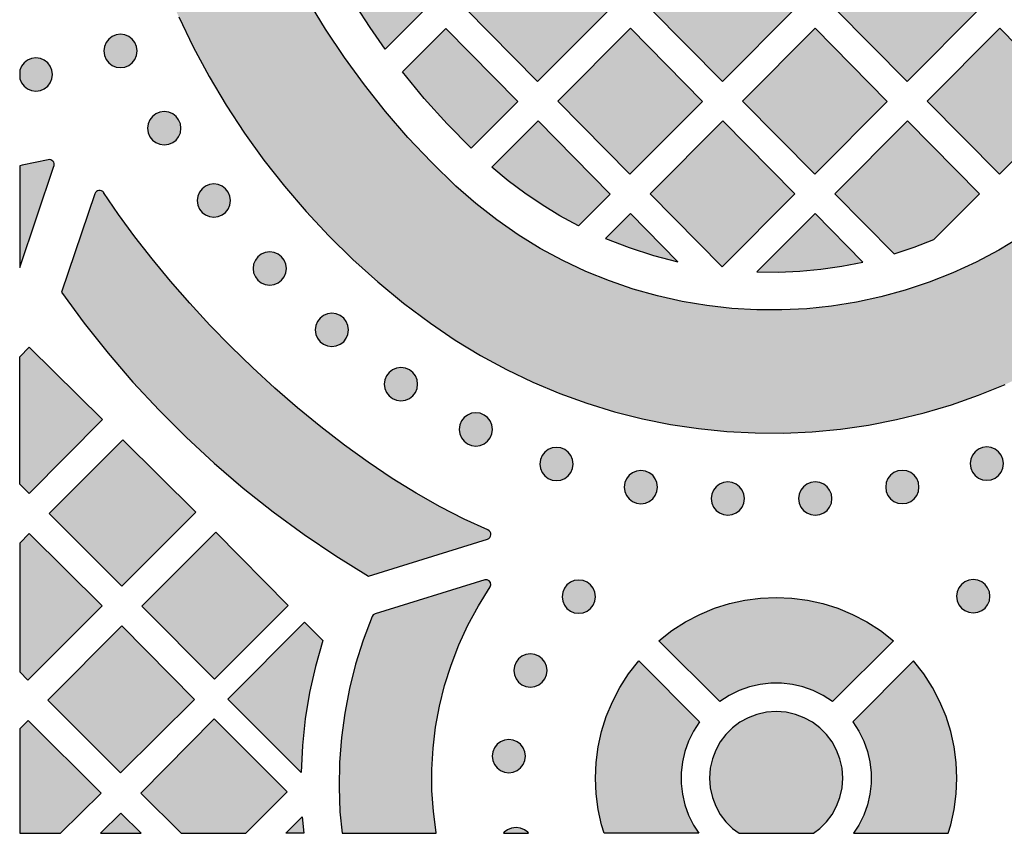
# Model space of a CAD drawing. Header units: millimetres. Extents: x -575 to 893, y -1168 to -690.
# Tile 1 of 72: x -575 to -476, y -1168 to -1085. Entities that reach past the tile are written whole.
import ezdxf

# ---------------------------------------------------------------- set-up
doc = ezdxf.new("R2010")
doc.units = ezdxf.units.MM
doc.layers.add('pattern', color=7, linetype='Continuous', true_color=0x000000)

msp = doc.modelspace()

# ---------------------------------------------------------------- hatches: boundary and pattern name
at = {"layer": 'pattern'}
for points in [[(-560.735, -1081.773), (-559.389, -1084.899), (-557.914, -1087.956), (-556.31, -1090.94), (-554.582, -1093.847), (-552.732, -1096.673), (-550.763, -1099.415), (-548.678, -1102.069), (-546.48, -1104.632), (-544.172, -1107.098), (-541.757, -1109.466), (-539.238, -1111.731), (-536.617, -1113.888), (-533.898, -1115.936), (-531.389, -1117.646), (-528.821, -1119.212), (-526.197, -1120.634), (-523.524, -1121.914), (-520.806, -1123.051), (-518.05, -1124.046), (-515.261, -1124.898), (-512.443, -1125.609), (-509.603, -1126.179), (-506.746, -1126.608), (-503.877, -1126.897), (-501.002, -1127.045), (-498.125, -1127.054), (-495.253, -1126.923), (-492.39, -1126.654), (-489.543, -1126.246), (-486.716, -1125.7), (-483.914, -1125.015), (-481.144, -1124.194), (-478.411, -1123.235), (-475.72, -1122.14), (-473.075, -1120.908), (-470.484, -1119.541), (-467.95, -1118.037), (-465.48, -1116.399), (-463.079, -1114.626), (-460.752, -1112.718), (-458.505, -1110.676), (-455.807, -1107.994), (-453.22, -1105.211), (-450.745, -1102.332), (-448.388, -1099.359), (-446.149, -1096.297), (-444.032, -1093.149), (-442.038, -1089.918), (-440.17, -1086.608), (-438.432, -1083.223), (-438.378, -1083.026), (-438.42, -1082.825), (-444.698, -1067.671), (-444.844, -1067.475), (-445.049, -1067.382), (-445.272, -1067.392), (-445.47, -1067.501), (-445.601, -1067.709), (-446.737, -1070.996), (-448.012, -1074.222), (-449.421, -1077.385), (-450.964, -1080.48), (-452.637, -1083.502), (-454.438, -1086.449), (-456.364, -1089.315), (-458.412, -1092.097), (-460.58, -1094.791), (-462.866, -1097.392), (-465.266, -1099.897), (-467.779, -1102.302), (-469.818, -1104.067), (-471.93, -1105.695), (-474.111, -1107.187), (-476.353, -1108.542), (-478.651, -1109.76), (-480.998, -1110.842), (-483.389, -1111.787), (-485.819, -1112.596), (-488.281, -1113.268), (-490.768, -1113.804), (-493.276, -1114.203), (-495.799, -1114.466), (-498.329, -1114.592), (-500.862, -1114.582), (-503.391, -1114.435), (-505.911, -1114.152), (-508.416, -1113.733), (-510.899, -1113.177), (-513.356, -1112.485), (-515.779, -1111.657), (-518.162, -1110.693), (-520.501, -1109.592), (-522.789, -1108.355), (-525.02, -1106.982), (-527.188, -1105.472), (-529.287, -1103.827), (-531.312, -1102.045), (-533.8, -1099.627), (-536.176, -1097.112), (-538.439, -1094.502), (-540.586, -1091.801), (-542.616, -1089.015), (-544.523, -1086.146), (-546.308, -1083.199), (-547.967, -1080.177), (-549.497, -1077.085), (-550.897, -1073.927), (-552.163, -1070.706), (-553.293, -1067.427), (-553.42, -1067.223), (-553.613, -1067.113), (-553.832, -1067.099), (-554.037, -1067.185), (-554.188, -1067.371), (-560.725, -1081.389), (-560.775, -1081.58)], [(-538.473, -1088.191), (-540.01, -1086.005), (-541.466, -1083.774), (-542.845, -1081.494), (-544.148, -1079.16), (-541.697, -1076.704), (-534.395, -1084.1)], [(-530.346, -1084.063), (-523, -1076.697), (-515.698, -1084.093), (-523.044, -1091.463)], [(-496.996, -1084.089), (-504.299, -1076.693), (-511.645, -1084.061), (-504.342, -1091.459)], [(-492.943, -1084.057), (-485.597, -1076.689), (-478.295, -1084.087), (-485.641, -1091.455)], [(-563.591, -1088.366), (-563.652, -1087.918), (-563.821, -1087.515), (-564.085, -1087.174), (-564.426, -1086.91), (-564.828, -1086.74), (-565.276, -1086.679), (-565.724, -1086.74), (-566.127, -1086.91), (-566.468, -1087.174), (-566.731, -1087.515), (-566.901, -1087.918), (-566.961, -1088.366), (-566.901, -1088.814), (-566.731, -1089.217), (-566.468, -1089.558), (-566.127, -1089.821), (-565.724, -1089.991), (-565.276, -1090.051), (-564.828, -1089.991), (-564.426, -1089.821), (-564.085, -1089.558), (-563.821, -1089.217), (-563.652, -1088.814)], [(-529.761, -1098.207), (-532.203, -1095.735), (-534.525, -1093.163), (-536.735, -1090.481), (-532.347, -1086.079), (-525.045, -1093.477)], [(-506.348, -1093.47), (-513.694, -1100.838), (-520.997, -1093.44), (-513.65, -1086.072)], [(-494.993, -1100.834), (-487.647, -1093.466), (-494.949, -1086.068), (-502.295, -1093.436)], [(-476.246, -1086.068), (-468.943, -1093.466), (-476.29, -1100.834), (-483.592, -1093.436)], [(-575.489, -1091.059), (-575.471, -1091.192), (-575.301, -1091.595), (-575.038, -1091.936), (-574.697, -1092.2), (-574.294, -1092.371), (-573.846, -1092.431), (-573.398, -1092.371), (-572.995, -1092.2), (-572.655, -1091.936), (-572.391, -1091.595), (-572.221, -1091.192), (-572.161, -1090.744), (-572.221, -1090.296), (-572.391, -1089.893), (-572.655, -1089.552), (-572.995, -1089.289), (-573.398, -1089.119), (-573.846, -1089.059), (-574.294, -1089.119), (-574.697, -1089.289), (-575.038, -1089.552), (-575.301, -1089.893), (-575.471, -1090.296), (-575.489, -1090.429)], [(-559.162, -1096.193), (-559.222, -1095.745), (-559.392, -1095.342), (-559.656, -1095.001), (-559.997, -1094.738), (-560.399, -1094.568), (-560.847, -1094.508), (-561.295, -1094.568), (-561.698, -1094.738), (-562.039, -1095.001), (-562.302, -1095.342), (-562.472, -1095.745), (-562.532, -1096.193), (-562.472, -1096.642), (-562.302, -1097.045), (-562.039, -1097.386), (-561.698, -1097.65), (-561.295, -1097.819), (-560.847, -1097.88), (-560.399, -1097.819), (-559.997, -1097.65), (-559.656, -1097.386), (-559.392, -1097.045), (-559.222, -1096.642)], [(-518.905, -1106.073), (-520.783, -1105.058), (-522.593, -1103.962), (-524.339, -1102.781), (-526.03, -1101.51), (-527.672, -1100.145), (-522.999, -1095.456), (-515.695, -1102.854)], [(-496.998, -1102.847), (-504.344, -1110.215), (-511.647, -1102.817), (-504.301, -1095.449)], [(-486.936, -1108.903), (-484.909, -1108.232), (-482.918, -1107.461), (-478.299, -1102.842), (-485.597, -1095.448), (-492.943, -1102.816)], [(-572.015, -1100.027), (-572.01, -1100.012), (-572.006, -1099.996), (-572.002, -1099.981), (-571.998, -1099.965), (-571.995, -1099.949), (-571.993, -1099.932), (-571.991, -1099.916), (-571.989, -1099.899), (-571.989, -1099.883), (-571.988, -1099.866), (-571.989, -1099.849), (-571.99, -1099.832), (-571.991, -1099.815), (-571.993, -1099.798), (-571.996, -1099.782), (-571.999, -1099.765), (-572.003, -1099.748), (-572.007, -1099.732), (-572.012, -1099.716), (-572.017, -1099.7), (-572.023, -1099.684), (-572.03, -1099.668), (-572.036, -1099.653), (-572.044, -1099.638), (-572.052, -1099.623), (-572.06, -1099.609), (-572.069, -1099.595), (-572.078, -1099.581), (-572.087, -1099.568), (-572.097, -1099.555), (-572.107, -1099.543), (-572.118, -1099.531), (-572.129, -1099.519), (-572.14, -1099.508), (-572.152, -1099.497), (-572.164, -1099.486), (-572.177, -1099.476), (-572.19, -1099.466), (-572.203, -1099.456), (-572.217, -1099.447), (-572.231, -1099.438), (-572.246, -1099.429), (-572.261, -1099.422), (-572.276, -1099.414), (-572.291, -1099.407), (-572.307, -1099.401), (-572.323, -1099.395), (-572.339, -1099.39), (-572.355, -1099.385), (-572.372, -1099.38), (-572.389, -1099.377), (-572.405, -1099.374), (-572.422, -1099.371), (-572.439, -1099.369), (-572.455, -1099.368), (-572.472, -1099.367), (-572.489, -1099.367), (-572.505, -1099.367), (-572.522, -1099.368), (-572.538, -1099.369), (-572.554, -1099.371), (-572.57, -1099.373), (-572.586, -1099.376), (-572.602, -1099.38), (-575.25, -1099.939), (-575.489, -1099.98), (-575.489, -1110.284)], [(-566.986, -1102.707), (-566.995, -1102.693), (-567.005, -1102.679), (-567.015, -1102.666), (-567.026, -1102.653), (-567.038, -1102.64), (-567.05, -1102.628), (-567.062, -1102.616), (-567.069, -1102.61), (-567.075, -1102.604), (-567.082, -1102.598), (-567.089, -1102.593), (-567.096, -1102.587), (-567.103, -1102.582), (-567.11, -1102.576), (-567.117, -1102.571), (-567.124, -1102.566), (-567.132, -1102.561), (-567.139, -1102.556), (-567.147, -1102.552), (-567.155, -1102.547), (-567.162, -1102.543), (-567.17, -1102.539), (-567.178, -1102.534), (-567.186, -1102.53), (-567.194, -1102.527), (-567.203, -1102.523), (-567.211, -1102.519), (-567.219, -1102.516), (-567.228, -1102.513), (-567.236, -1102.51), (-567.244, -1102.507), (-567.253, -1102.504), (-567.261, -1102.501), (-567.27, -1102.499), (-567.279, -1102.497), (-567.287, -1102.494), (-567.296, -1102.492), (-567.305, -1102.491), (-567.313, -1102.489), (-567.322, -1102.487), (-567.331, -1102.486), (-567.339, -1102.485), (-567.348, -1102.484), (-567.365, -1102.482), (-567.383, -1102.481), (-567.4, -1102.481), (-567.417, -1102.481), (-567.434, -1102.481), (-567.451, -1102.483), (-567.467, -1102.485), (-567.484, -1102.487), (-567.5, -1102.49), (-567.517, -1102.493), (-567.533, -1102.498), (-567.55, -1102.502), (-567.566, -1102.508), (-567.583, -1102.514), (-567.591, -1102.517), (-567.599, -1102.52), (-567.607, -1102.524), (-567.615, -1102.527), (-567.623, -1102.531), (-567.631, -1102.535), (-567.639, -1102.539), (-567.647, -1102.543), (-567.654, -1102.548), (-567.662, -1102.552), (-567.67, -1102.557), (-567.677, -1102.562), (-567.685, -1102.567), (-567.692, -1102.572), (-567.699, -1102.577), (-567.706, -1102.582), (-567.714, -1102.588), (-567.721, -1102.593), (-567.727, -1102.599), (-567.734, -1102.605), (-567.741, -1102.611), (-567.747, -1102.617), (-567.754, -1102.623), (-567.76, -1102.63), (-567.766, -1102.636), (-567.773, -1102.643), (-567.778, -1102.649), (-567.784, -1102.656), (-567.79, -1102.663), (-567.796, -1102.67), (-567.801, -1102.677), (-567.806, -1102.684), (-567.812, -1102.691), (-567.817, -1102.698), (-567.821, -1102.705), (-567.826, -1102.713), (-567.835, -1102.728), (-567.844, -1102.743), (-567.852, -1102.758), (-567.859, -1102.773), (-567.866, -1102.789), (-567.872, -1102.805), (-567.878, -1102.82), (-571.247, -1112.774), (-568.951, -1115.912), (-566.539, -1118.955), (-564.016, -1121.898), (-561.383, -1124.74), (-558.644, -1127.477), (-555.804, -1130.106), (-552.863, -1132.625), (-549.825, -1135.03), (-546.695, -1137.318), (-543.475, -1139.487), (-540.168, -1141.534), (-528.129, -1137.802), (-528.121, -1137.799), (-528.112, -1137.796), (-528.104, -1137.793), (-528.095, -1137.79), (-528.087, -1137.786), (-528.078, -1137.783), (-528.07, -1137.779), (-528.061, -1137.775), (-528.053, -1137.771), (-528.044, -1137.767), (-528.036, -1137.762), (-528.028, -1137.758), (-528.02, -1137.753), (-528.012, -1137.748), (-528.003, -1137.743), (-527.995, -1137.737), (-527.988, -1137.732), (-527.98, -1137.726), (-527.972, -1137.72), (-527.964, -1137.714), (-527.957, -1137.708), (-527.949, -1137.702), (-527.942, -1137.695), (-527.935, -1137.689), (-527.928, -1137.682), (-527.921, -1137.675), (-527.914, -1137.668), (-527.907, -1137.661), (-527.901, -1137.653), (-527.894, -1137.646), (-527.888, -1137.638), (-527.882, -1137.631), (-527.876, -1137.623), (-527.87, -1137.615), (-527.865, -1137.607), (-527.859, -1137.599), (-527.854, -1137.59), (-527.849, -1137.582), (-527.844, -1137.573), (-527.839, -1137.565), (-527.834, -1137.556), (-527.83, -1137.548), (-527.826, -1137.539), (-527.822, -1137.53), (-527.818, -1137.521), (-527.814, -1137.512), (-527.81, -1137.503), (-527.807, -1137.494), (-527.804, -1137.485), (-527.801, -1137.476), (-527.798, -1137.467), (-527.795, -1137.458), (-527.793, -1137.449), (-527.791, -1137.44), (-527.789, -1137.43), (-527.787, -1137.421), (-527.785, -1137.412), (-527.783, -1137.403), (-527.782, -1137.394), (-527.781, -1137.385), (-527.78, -1137.376), (-527.779, -1137.367), (-527.778, -1137.358), (-527.778, -1137.349), (-527.777, -1137.34), (-527.777, -1137.331), (-527.777, -1137.322), (-527.777, -1137.312), (-527.778, -1137.303), (-527.778, -1137.294), (-527.779, -1137.285), (-527.78, -1137.276), (-527.781, -1137.266), (-527.782, -1137.257), (-527.783, -1137.248), (-527.785, -1137.238), (-527.786, -1137.229), (-527.788, -1137.22), (-527.79, -1137.21), (-527.793, -1137.201), (-527.795, -1137.192), (-527.798, -1137.182), (-527.801, -1137.173), (-527.804, -1137.164), (-527.807, -1137.155), (-527.81, -1137.146), (-527.814, -1137.136), (-527.818, -1137.127), (-527.822, -1137.118), (-527.826, -1137.11), (-527.83, -1137.101), (-527.834, -1137.092), (-527.839, -1137.083), (-527.844, -1137.075), (-527.849, -1137.066), (-527.854, -1137.058), (-527.859, -1137.05), (-527.865, -1137.041), (-527.871, -1137.033), (-527.876, -1137.025), (-527.882, -1137.018), (-527.888, -1137.01), (-527.895, -1137.002), (-527.901, -1136.995), (-527.908, -1136.988), (-527.914, -1136.98), (-527.921, -1136.973), (-527.928, -1136.967), (-527.935, -1136.96), (-527.942, -1136.953), (-527.949, -1136.947), (-527.956, -1136.941), (-527.964, -1136.935), (-527.971, -1136.929), (-527.979, -1136.923), (-527.987, -1136.917), (-527.994, -1136.912), (-528.002, -1136.907), (-528.01, -1136.902), (-528.018, -1136.897), (-528.026, -1136.892), (-528.034, -1136.887), (-528.042, -1136.883), (-528.05, -1136.879), (-528.059, -1136.875), (-528.067, -1136.871), (-528.075, -1136.867), (-528.083, -1136.863), (-530.487, -1135.777), (-532.909, -1134.538), (-535.343, -1133.158), (-537.777, -1131.646), (-540.204, -1130.015), (-542.615, -1128.273), (-545, -1126.432), (-547.35, -1124.504), (-549.658, -1122.497), (-551.912, -1120.424), (-554.105, -1118.294), (-556.228, -1116.118), (-558.272, -1113.908), (-560.227, -1111.674), (-562.085, -1109.426), (-563.837, -1107.175), (-565.473, -1104.931)], [(-554.15, -1103.517), (-554.21, -1103.068), (-554.38, -1102.666), (-554.643, -1102.325), (-554.984, -1102.062), (-555.387, -1101.892), (-555.834, -1101.832), (-556.283, -1101.892), (-556.685, -1102.062), (-557.026, -1102.325), (-557.289, -1102.666), (-557.459, -1103.068), (-557.519, -1103.517), (-557.459, -1103.965), (-557.289, -1104.368), (-557.026, -1104.709), (-556.685, -1104.973), (-556.283, -1105.143), (-555.834, -1105.203), (-555.387, -1105.143), (-554.984, -1104.973), (-554.643, -1104.709), (-554.38, -1104.368), (-554.21, -1103.965)], [(-508.839, -1109.704), (-513.648, -1104.832), (-516.159, -1107.35), (-513.763, -1108.283), (-511.328, -1109.066)], [(-490.107, -1109.735), (-494.951, -1104.827), (-500.833, -1110.729), (-498.659, -1110.748), (-496.508, -1110.659), (-494.37, -1110.46), (-492.24, -1110.152)], [(-548.489, -1110.391), (-548.549, -1109.943), (-548.719, -1109.54), (-548.982, -1109.199), (-549.323, -1108.935), (-549.726, -1108.765), (-550.174, -1108.704), (-550.622, -1108.765), (-551.024, -1108.935), (-551.365, -1109.199), (-551.629, -1109.54), (-551.799, -1109.943), (-551.859, -1110.391), (-551.799, -1110.839), (-551.629, -1111.242), (-551.365, -1111.583), (-551.024, -1111.846), (-550.622, -1112.016), (-550.174, -1112.076), (-549.726, -1112.016), (-549.323, -1111.846), (-548.982, -1111.583), (-548.719, -1111.242), (-548.549, -1110.839)], [(-542.191, -1116.611), (-542.251, -1116.163), (-542.421, -1115.76), (-542.684, -1115.419), (-543.025, -1115.155), (-543.428, -1114.985), (-543.876, -1114.925), (-544.324, -1114.985), (-544.726, -1115.155), (-545.067, -1115.419), (-545.33, -1115.76), (-545.5, -1116.163), (-545.56, -1116.611), (-545.5, -1117.06), (-545.33, -1117.462), (-545.067, -1117.803), (-544.726, -1118.066), (-544.324, -1118.236), (-543.876, -1118.296), (-543.428, -1118.236), (-543.025, -1118.066), (-542.684, -1117.803), (-542.421, -1117.462), (-542.251, -1117.06)], [(-575.489, -1119.323), (-574.545, -1118.369), (-567.098, -1125.667), (-574.533, -1133.183), (-575.489, -1132.246)], [(-535.197, -1122.107), (-535.257, -1121.659), (-535.427, -1121.256), (-535.69, -1120.915), (-536.032, -1120.651), (-536.434, -1120.481), (-536.884, -1120.42), (-537.331, -1120.481), (-537.733, -1120.651), (-538.074, -1120.915), (-538.338, -1121.256), (-538.508, -1121.659), (-538.568, -1122.107), (-538.508, -1122.555), (-538.338, -1122.958), (-538.074, -1123.299), (-537.733, -1123.562), (-537.331, -1123.732), (-536.884, -1123.792), (-536.434, -1123.732), (-536.032, -1123.562), (-535.69, -1123.299), (-535.427, -1122.958), (-535.257, -1122.555)], [(-527.613, -1126.684), (-527.673, -1126.236), (-527.843, -1125.833), (-528.106, -1125.492), (-528.447, -1125.229), (-528.849, -1125.059), (-529.298, -1124.999), (-529.746, -1125.059), (-530.149, -1125.229), (-530.49, -1125.492), (-530.754, -1125.833), (-530.924, -1126.236), (-530.984, -1126.684), (-530.924, -1127.133), (-530.754, -1127.536), (-530.49, -1127.877), (-530.149, -1128.141), (-529.746, -1128.311), (-529.298, -1128.371), (-528.849, -1128.311), (-528.447, -1128.141), (-528.106, -1127.877), (-527.843, -1127.536), (-527.673, -1127.133)], [(-572.492, -1135.203), (-565.142, -1142.549), (-557.649, -1135.059), (-565.033, -1127.745)], [(-519.446, -1130.19), (-519.506, -1129.741), (-519.676, -1129.338), (-519.939, -1128.997), (-520.281, -1128.733), (-520.683, -1128.564), (-521.131, -1128.503), (-521.579, -1128.564), (-521.982, -1128.733), (-522.323, -1128.997), (-522.586, -1129.338), (-522.756, -1129.741), (-522.816, -1130.19), (-522.756, -1130.638), (-522.586, -1131.041), (-522.323, -1131.382), (-521.982, -1131.645), (-521.579, -1131.815), (-521.131, -1131.875), (-520.683, -1131.815), (-520.281, -1131.645), (-519.939, -1131.382), (-519.676, -1131.041), (-519.506, -1130.638)], [(-475.875, -1130.153), (-475.935, -1129.705), (-476.105, -1129.303), (-476.368, -1128.962), (-476.709, -1128.698), (-477.112, -1128.529), (-477.56, -1128.468), (-478.008, -1128.529), (-478.41, -1128.698), (-478.751, -1128.962), (-479.014, -1129.303), (-479.184, -1129.705), (-479.244, -1130.153), (-479.184, -1130.601), (-479.014, -1131.004), (-478.751, -1131.346), (-478.41, -1131.61), (-478.008, -1131.78), (-477.56, -1131.84), (-477.112, -1131.78), (-476.709, -1131.61), (-476.368, -1131.346), (-476.105, -1131.004), (-475.935, -1130.601)], [(-510.903, -1132.529), (-510.963, -1132.08), (-511.133, -1131.677), (-511.396, -1131.336), (-511.737, -1131.072), (-512.139, -1130.902), (-512.587, -1130.842), (-513.035, -1130.902), (-513.438, -1131.072), (-513.779, -1131.336), (-514.042, -1131.677), (-514.212, -1132.08), (-514.272, -1132.529), (-514.212, -1132.977), (-514.042, -1133.38), (-513.779, -1133.72), (-513.438, -1133.984), (-513.035, -1134.154), (-512.587, -1134.214), (-512.139, -1134.154), (-511.737, -1133.984), (-511.396, -1133.72), (-511.133, -1133.38), (-510.963, -1132.977)], [(-484.433, -1132.521), (-484.493, -1132.073), (-484.663, -1131.67), (-484.926, -1131.329), (-485.267, -1131.065), (-485.67, -1130.895), (-486.117, -1130.834), (-486.566, -1130.895), (-486.968, -1131.065), (-487.309, -1131.329), (-487.573, -1131.67), (-487.742, -1132.073), (-487.803, -1132.521), (-487.742, -1132.969), (-487.573, -1133.372), (-487.309, -1133.713), (-486.968, -1133.976), (-486.566, -1134.146), (-486.117, -1134.206), (-485.67, -1134.146), (-485.267, -1133.976), (-484.926, -1133.713), (-484.663, -1133.372), (-484.493, -1132.969)], [(-502.096, -1133.695), (-502.156, -1133.246), (-502.326, -1132.844), (-502.589, -1132.502), (-502.93, -1132.238), (-503.333, -1132.068), (-503.781, -1132.008), (-504.229, -1132.068), (-504.631, -1132.238), (-504.972, -1132.502), (-505.236, -1132.844), (-505.406, -1133.246), (-505.466, -1133.695), (-505.406, -1134.143), (-505.236, -1134.545), (-504.972, -1134.886), (-504.631, -1135.15), (-504.229, -1135.319), (-503.781, -1135.379), (-503.333, -1135.319), (-502.93, -1135.15), (-502.589, -1134.886), (-502.326, -1134.545), (-502.156, -1134.143)], [(-493.246, -1133.695), (-493.306, -1133.246), (-493.476, -1132.844), (-493.74, -1132.502), (-494.081, -1132.238), (-494.483, -1132.068), (-494.931, -1132.008), (-495.379, -1132.068), (-495.782, -1132.238), (-496.123, -1132.502), (-496.386, -1132.844), (-496.556, -1133.246), (-496.616, -1133.695), (-496.556, -1134.143), (-496.386, -1134.545), (-496.123, -1134.886), (-495.782, -1135.15), (-495.379, -1135.319), (-494.931, -1135.379), (-494.483, -1135.319), (-494.081, -1135.15), (-493.74, -1134.886), (-493.476, -1134.545), (-493.306, -1134.143)], [(-575.489, -1151.232), (-574.662, -1152.067), (-567.151, -1144.558), (-574.535, -1137.243), (-575.489, -1138.197)], [(-563.138, -1144.597), (-555.764, -1151.969), (-548.303, -1144.511), (-555.643, -1137.103)], [(-533.317, -1167.587), (-533.333, -1167.501), (-533.603, -1165.382), (-533.742, -1163.251), (-533.751, -1161.113), (-533.629, -1158.976), (-533.374, -1156.845), (-532.988, -1154.727), (-532.468, -1152.629), (-531.815, -1150.556), (-531.028, -1148.514), (-530.105, -1146.511), (-529.047, -1144.553), (-527.853, -1142.645), (-527.771, -1142.412), (-527.81, -1142.188), (-527.945, -1142.008), (-528.148, -1141.906), (-528.394, -1141.919), (-539.504, -1145.362), (-539.69, -1145.462), (-539.806, -1145.637), (-540.719, -1148.036), (-541.485, -1150.468), (-542.106, -1152.926), (-542.583, -1155.406), (-542.916, -1157.9), (-543.106, -1160.402), (-543.153, -1162.906), (-543.058, -1165.406), (-542.851, -1167.587)], [(-517.197, -1143.626), (-517.257, -1143.178), (-517.427, -1142.775), (-517.691, -1142.434), (-518.032, -1142.171), (-518.434, -1142.001), (-518.882, -1141.941), (-519.33, -1142.001), (-519.733, -1142.171), (-520.074, -1142.434), (-520.337, -1142.775), (-520.507, -1143.178), (-520.567, -1143.626), (-520.507, -1144.074), (-520.337, -1144.476), (-520.074, -1144.817), (-519.733, -1145.081), (-519.33, -1145.25), (-518.882, -1145.311), (-518.434, -1145.25), (-518.032, -1145.081), (-517.691, -1144.817), (-517.427, -1144.476), (-517.257, -1144.074)], [(-477.248, -1143.585), (-477.308, -1143.137), (-477.478, -1142.734), (-477.742, -1142.393), (-478.083, -1142.13), (-478.486, -1141.96), (-478.935, -1141.9), (-479.382, -1141.96), (-479.784, -1142.13), (-480.125, -1142.393), (-480.389, -1142.734), (-480.559, -1143.137), (-480.619, -1143.585), (-480.559, -1144.033), (-480.389, -1144.435), (-480.125, -1144.776), (-479.784, -1145.04), (-479.382, -1145.21), (-478.935, -1145.27), (-478.486, -1145.21), (-478.083, -1145.04), (-477.742, -1144.776), (-477.478, -1144.435), (-477.308, -1144.033)], [(-487.014, -1148.082), (-493.179, -1154.249), (-494.134, -1153.628), (-495.139, -1153.132), (-496.183, -1152.76), (-497.255, -1152.511), (-498.344, -1152.387), (-499.438, -1152.387), (-500.526, -1152.511), (-501.597, -1152.76), (-502.641, -1153.132), (-503.646, -1153.628), (-504.601, -1154.249), (-510.767, -1148.082), (-509.448, -1147.056), (-508.063, -1146.166), (-506.62, -1145.414), (-505.131, -1144.798), (-503.604, -1144.319), (-502.049, -1143.977), (-500.474, -1143.772), (-498.89, -1143.703), (-497.306, -1143.772), (-495.732, -1143.977), (-494.177, -1144.319), (-492.649, -1144.798), (-491.16, -1145.414), (-489.719, -1146.166), (-488.333, -1147.056)], [(-544.783, -1148.054), (-545.536, -1150.688), (-546.131, -1153.33), (-546.572, -1155.99), (-546.859, -1158.682), (-546.995, -1161.417), (-554.401, -1154.014), (-546.649, -1146.194)], [(-557.786, -1154.027), (-565.162, -1146.585), (-572.623, -1154.114), (-565.289, -1161.447)], [(-522.093, -1151.102), (-522.153, -1150.654), (-522.323, -1150.251), (-522.586, -1149.909), (-522.928, -1149.645), (-523.33, -1149.475), (-523.78, -1149.415), (-524.227, -1149.475), (-524.629, -1149.645), (-524.971, -1149.909), (-525.234, -1150.251), (-525.404, -1150.654), (-525.464, -1151.102), (-525.404, -1151.55), (-525.234, -1151.952), (-524.971, -1152.293), (-524.629, -1152.557), (-524.227, -1152.726), (-523.78, -1152.787), (-523.33, -1152.726), (-522.928, -1152.557), (-522.586, -1152.293), (-522.323, -1151.952), (-522.153, -1151.55)], [(-516.299, -1167.587), (-516.573, -1166.716), (-516.915, -1165.16), (-517.12, -1163.586), (-517.188, -1162.002), (-517.12, -1160.418), (-516.915, -1158.844), (-516.573, -1157.288), (-516.094, -1155.761), (-515.478, -1154.272), (-514.725, -1152.83), (-513.836, -1151.445), (-512.809, -1150.126), (-506.645, -1156.291), (-507.265, -1157.246), (-507.761, -1158.25), (-508.133, -1159.294), (-508.381, -1160.366), (-508.505, -1161.454), (-508.505, -1162.548), (-508.381, -1163.636), (-508.133, -1164.708), (-507.761, -1165.752), (-507.265, -1166.758), (-506.726, -1167.587)], [(-481.482, -1167.587), (-481.209, -1166.716), (-480.867, -1165.16), (-480.661, -1163.586), (-480.593, -1162.002), (-480.661, -1160.418), (-480.867, -1158.844), (-481.209, -1157.288), (-481.688, -1155.761), (-482.304, -1154.272), (-483.056, -1152.83), (-483.946, -1151.445), (-484.972, -1150.126), (-491.137, -1156.291), (-490.516, -1157.246), (-490.02, -1158.25), (-489.648, -1159.294), (-489.401, -1160.366), (-489.277, -1161.454), (-489.277, -1162.548), (-489.401, -1163.636), (-489.648, -1164.708), (-490.02, -1165.752), (-490.516, -1166.758), (-491.055, -1167.587)], [(-495.128, -1167.587), (-494.468, -1167.09), (-493.803, -1166.425), (-493.235, -1165.673), (-492.776, -1164.844), (-492.435, -1163.949), (-492.222, -1162.998), (-492.149, -1162.002), (-492.222, -1161.005), (-492.435, -1160.054), (-492.776, -1159.159), (-493.235, -1158.331), (-493.803, -1157.578), (-494.468, -1156.913), (-495.22, -1156.346), (-496.049, -1155.887), (-496.944, -1155.545), (-497.894, -1155.333), (-498.891, -1155.26), (-499.887, -1155.333), (-500.838, -1155.545), (-501.733, -1155.887), (-502.562, -1156.346), (-503.314, -1156.913), (-503.979, -1157.578), (-504.546, -1158.331), (-505.006, -1159.159), (-505.347, -1160.054), (-505.559, -1161.005), (-505.632, -1162.002), (-505.559, -1162.998), (-505.347, -1163.949), (-505.006, -1164.844), (-504.546, -1165.673), (-503.979, -1166.425), (-503.314, -1167.09), (-502.654, -1167.587)], [(-571.346, -1167.587), (-567.252, -1163.53), (-574.626, -1156.158), (-575.489, -1157.013), (-575.489, -1167.587)], [(-552.581, -1167.587), (-548.405, -1163.376), (-555.781, -1156), (-563.225, -1163.509), (-559.146, -1167.587)], [(-524.277, -1159.769), (-524.337, -1159.321), (-524.507, -1158.918), (-524.77, -1158.577), (-525.111, -1158.314), (-525.514, -1158.144), (-525.962, -1158.084), (-526.41, -1158.144), (-526.812, -1158.314), (-527.154, -1158.577), (-527.417, -1158.918), (-527.587, -1159.321), (-527.647, -1159.769), (-527.587, -1160.217), (-527.417, -1160.619), (-527.154, -1160.96), (-526.812, -1161.224), (-526.41, -1161.393), (-525.962, -1161.454), (-525.514, -1161.393), (-525.111, -1161.224), (-524.77, -1160.96), (-524.507, -1160.619), (-524.337, -1160.217)], [(-563.195, -1167.587), (-565.245, -1165.537), (-567.295, -1167.587)], [(-548.549, -1167.587), (-546.884, -1165.909), (-546.721, -1167.587)], [(-523.962, -1167.587), (-524.042, -1167.484), (-524.383, -1167.22), (-524.785, -1167.051), (-525.233, -1166.991), (-525.681, -1167.051), (-526.084, -1167.22), (-526.425, -1167.484), (-526.505, -1167.587)]]:
    msp.add_hatch(color=256, dxfattribs=at).paths.add_polyline_path(points, flags=0)

# ---------------------------------------------------------------- linework, layer by layer
for points in [[(-538.473, -1088.191), (-540.01, -1086.005), (-541.466, -1083.774), (-542.845, -1081.494), (-544.148, -1079.16), (-541.697, -1076.704), (-534.395, -1084.1)], [(-530.346, -1084.063), (-523, -1076.697), (-515.698, -1084.093), (-523.044, -1091.463)], [(-496.996, -1084.089), (-504.299, -1076.693), (-511.645, -1084.061), (-504.342, -1091.459)], [(-492.943, -1084.057), (-485.597, -1076.689), (-478.295, -1084.087), (-485.641, -1091.455)], [(-563.591, -1088.366), (-563.652, -1087.918), (-563.821, -1087.515), (-564.085, -1087.174), (-564.426, -1086.91), (-564.828, -1086.74), (-565.276, -1086.679), (-565.724, -1086.74), (-566.127, -1086.91), (-566.468, -1087.174), (-566.731, -1087.515), (-566.901, -1087.918), (-566.961, -1088.366), (-566.901, -1088.814), (-566.731, -1089.217), (-566.468, -1089.558), (-566.127, -1089.821), (-565.724, -1089.991), (-565.276, -1090.051), (-564.828, -1089.991), (-564.426, -1089.821), (-564.085, -1089.558), (-563.821, -1089.217), (-563.652, -1088.814)], [(-529.761, -1098.207), (-532.203, -1095.735), (-534.525, -1093.163), (-536.735, -1090.481), (-532.347, -1086.079), (-525.045, -1093.477)], [(-506.348, -1093.47), (-513.694, -1100.838), (-520.997, -1093.44), (-513.65, -1086.072)], [(-494.993, -1100.834), (-487.647, -1093.466), (-494.949, -1086.068), (-502.295, -1093.436)], [(-476.246, -1086.068), (-468.943, -1093.466), (-476.29, -1100.834), (-483.592, -1093.436)], [(-575.489, -1091.059), (-575.471, -1091.192), (-575.301, -1091.595), (-575.038, -1091.936), (-574.697, -1092.2), (-574.294, -1092.371), (-573.846, -1092.431), (-573.398, -1092.371), (-572.995, -1092.2), (-572.655, -1091.936), (-572.391, -1091.595), (-572.221, -1091.192), (-572.161, -1090.744), (-572.221, -1090.296), (-572.391, -1089.893), (-572.655, -1089.552), (-572.995, -1089.289), (-573.398, -1089.119), (-573.846, -1089.059), (-574.294, -1089.119), (-574.697, -1089.289), (-575.038, -1089.552), (-575.301, -1089.893), (-575.471, -1090.296), (-575.489, -1090.429)], [(-559.162, -1096.193), (-559.222, -1095.745), (-559.392, -1095.342), (-559.656, -1095.001), (-559.997, -1094.738), (-560.399, -1094.568), (-560.847, -1094.508), (-561.295, -1094.568), (-561.698, -1094.738), (-562.039, -1095.001), (-562.302, -1095.342), (-562.472, -1095.745), (-562.532, -1096.193), (-562.472, -1096.642), (-562.302, -1097.045), (-562.039, -1097.386), (-561.698, -1097.65), (-561.295, -1097.819), (-560.847, -1097.88), (-560.399, -1097.819), (-559.997, -1097.65), (-559.656, -1097.386), (-559.392, -1097.045), (-559.222, -1096.642)], [(-518.905, -1106.073), (-520.783, -1105.058), (-522.593, -1103.962), (-524.339, -1102.781), (-526.03, -1101.51), (-527.672, -1100.145), (-522.999, -1095.456), (-515.695, -1102.854)], [(-496.998, -1102.847), (-504.344, -1110.215), (-511.647, -1102.817), (-504.301, -1095.449)], [(-486.936, -1108.903), (-484.909, -1108.232), (-482.918, -1107.461), (-478.299, -1102.842), (-485.597, -1095.448), (-492.943, -1102.816)], [(-554.15, -1103.517), (-554.21, -1103.068), (-554.38, -1102.666), (-554.643, -1102.325), (-554.984, -1102.062), (-555.387, -1101.892), (-555.834, -1101.832), (-556.283, -1101.892), (-556.685, -1102.062), (-557.026, -1102.325), (-557.289, -1102.666), (-557.459, -1103.068), (-557.519, -1103.517), (-557.459, -1103.965), (-557.289, -1104.368), (-557.026, -1104.709), (-556.685, -1104.973), (-556.283, -1105.143), (-555.834, -1105.203), (-555.387, -1105.143), (-554.984, -1104.973), (-554.643, -1104.709), (-554.38, -1104.368), (-554.21, -1103.965)], [(-508.839, -1109.704), (-513.648, -1104.832), (-516.159, -1107.35), (-513.763, -1108.283), (-511.328, -1109.066)], [(-490.107, -1109.735), (-494.951, -1104.827), (-500.833, -1110.729), (-498.659, -1110.748), (-496.508, -1110.659), (-494.37, -1110.46), (-492.24, -1110.152)], [(-548.489, -1110.391), (-548.549, -1109.943), (-548.719, -1109.54), (-548.982, -1109.199), (-549.323, -1108.935), (-549.726, -1108.765), (-550.174, -1108.704), (-550.622, -1108.765), (-551.024, -1108.935), (-551.365, -1109.199), (-551.629, -1109.54), (-551.799, -1109.943), (-551.859, -1110.391), (-551.799, -1110.839), (-551.629, -1111.242), (-551.365, -1111.583), (-551.024, -1111.846), (-550.622, -1112.016), (-550.174, -1112.076), (-549.726, -1112.016), (-549.323, -1111.846), (-548.982, -1111.583), (-548.719, -1111.242), (-548.549, -1110.839)], [(-542.191, -1116.611), (-542.251, -1116.163), (-542.421, -1115.76), (-542.684, -1115.419), (-543.025, -1115.155), (-543.428, -1114.985), (-543.876, -1114.925), (-544.324, -1114.985), (-544.726, -1115.155), (-545.067, -1115.419), (-545.33, -1115.76), (-545.5, -1116.163), (-545.56, -1116.611), (-545.5, -1117.06), (-545.33, -1117.462), (-545.067, -1117.803), (-544.726, -1118.066), (-544.324, -1118.236), (-543.876, -1118.296), (-543.428, -1118.236), (-543.025, -1118.066), (-542.684, -1117.803), (-542.421, -1117.462), (-542.251, -1117.06)], [(-575.489, -1119.323), (-574.545, -1118.369), (-567.098, -1125.667), (-574.533, -1133.183), (-575.489, -1132.246)], [(-535.197, -1122.107), (-535.257, -1121.659), (-535.427, -1121.256), (-535.69, -1120.915), (-536.032, -1120.651), (-536.434, -1120.481), (-536.884, -1120.42), (-537.331, -1120.481), (-537.733, -1120.651), (-538.074, -1120.915), (-538.338, -1121.256), (-538.508, -1121.659), (-538.568, -1122.107), (-538.508, -1122.555), (-538.338, -1122.958), (-538.074, -1123.299), (-537.733, -1123.562), (-537.331, -1123.732), (-536.884, -1123.792), (-536.434, -1123.732), (-536.032, -1123.562), (-535.69, -1123.299), (-535.427, -1122.958), (-535.257, -1122.555)], [(-527.613, -1126.684), (-527.673, -1126.236), (-527.843, -1125.833), (-528.106, -1125.492), (-528.447, -1125.229), (-528.849, -1125.059), (-529.298, -1124.999), (-529.746, -1125.059), (-530.149, -1125.229), (-530.49, -1125.492), (-530.754, -1125.833), (-530.924, -1126.236), (-530.984, -1126.684), (-530.924, -1127.133), (-530.754, -1127.536), (-530.49, -1127.877), (-530.149, -1128.141), (-529.746, -1128.311), (-529.298, -1128.371), (-528.849, -1128.311), (-528.447, -1128.141), (-528.106, -1127.877), (-527.843, -1127.536), (-527.673, -1127.133)], [(-572.492, -1135.203), (-565.142, -1142.549), (-557.649, -1135.059), (-565.033, -1127.745)], [(-519.446, -1130.19), (-519.506, -1129.741), (-519.676, -1129.338), (-519.939, -1128.997), (-520.281, -1128.733), (-520.683, -1128.564), (-521.131, -1128.503), (-521.579, -1128.564), (-521.982, -1128.733), (-522.323, -1128.997), (-522.586, -1129.338), (-522.756, -1129.741), (-522.816, -1130.19), (-522.756, -1130.638), (-522.586, -1131.041), (-522.323, -1131.382), (-521.982, -1131.645), (-521.579, -1131.815), (-521.131, -1131.875), (-520.683, -1131.815), (-520.281, -1131.645), (-519.939, -1131.382), (-519.676, -1131.041), (-519.506, -1130.638)], [(-475.875, -1130.153), (-475.935, -1129.705), (-476.105, -1129.303), (-476.368, -1128.962), (-476.709, -1128.698), (-477.112, -1128.529), (-477.56, -1128.468), (-478.008, -1128.529), (-478.41, -1128.698), (-478.751, -1128.962), (-479.014, -1129.303), (-479.184, -1129.705), (-479.244, -1130.153), (-479.184, -1130.601), (-479.014, -1131.004), (-478.751, -1131.346), (-478.41, -1131.61), (-478.008, -1131.78), (-477.56, -1131.84), (-477.112, -1131.78), (-476.709, -1131.61), (-476.368, -1131.346), (-476.105, -1131.004), (-475.935, -1130.601)], [(-510.903, -1132.529), (-510.963, -1132.08), (-511.133, -1131.677), (-511.396, -1131.336), (-511.737, -1131.072), (-512.139, -1130.902), (-512.587, -1130.842), (-513.035, -1130.902), (-513.438, -1131.072), (-513.779, -1131.336), (-514.042, -1131.677), (-514.212, -1132.08), (-514.272, -1132.529), (-514.212, -1132.977), (-514.042, -1133.38), (-513.779, -1133.72), (-513.438, -1133.984), (-513.035, -1134.154), (-512.587, -1134.214), (-512.139, -1134.154), (-511.737, -1133.984), (-511.396, -1133.72), (-511.133, -1133.38), (-510.963, -1132.977)], [(-484.433, -1132.521), (-484.493, -1132.073), (-484.663, -1131.67), (-484.926, -1131.329), (-485.267, -1131.065), (-485.67, -1130.895), (-486.117, -1130.834), (-486.566, -1130.895), (-486.968, -1131.065), (-487.309, -1131.329), (-487.573, -1131.67), (-487.742, -1132.073), (-487.803, -1132.521), (-487.742, -1132.969), (-487.573, -1133.372), (-487.309, -1133.713), (-486.968, -1133.976), (-486.566, -1134.146), (-486.117, -1134.206), (-485.67, -1134.146), (-485.267, -1133.976), (-484.926, -1133.713), (-484.663, -1133.372), (-484.493, -1132.969)], [(-502.096, -1133.695), (-502.156, -1133.246), (-502.326, -1132.844), (-502.589, -1132.502), (-502.93, -1132.238), (-503.333, -1132.068), (-503.781, -1132.008), (-504.229, -1132.068), (-504.631, -1132.238), (-504.972, -1132.502), (-505.236, -1132.844), (-505.406, -1133.246), (-505.466, -1133.695), (-505.406, -1134.143), (-505.236, -1134.545), (-504.972, -1134.886), (-504.631, -1135.15), (-504.229, -1135.319), (-503.781, -1135.379), (-503.333, -1135.319), (-502.93, -1135.15), (-502.589, -1134.886), (-502.326, -1134.545), (-502.156, -1134.143)], [(-493.246, -1133.695), (-493.306, -1133.246), (-493.476, -1132.844), (-493.74, -1132.502), (-494.081, -1132.238), (-494.483, -1132.068), (-494.931, -1132.008), (-495.379, -1132.068), (-495.782, -1132.238), (-496.123, -1132.502), (-496.386, -1132.844), (-496.556, -1133.246), (-496.616, -1133.695), (-496.556, -1134.143), (-496.386, -1134.545), (-496.123, -1134.886), (-495.782, -1135.15), (-495.379, -1135.319), (-494.931, -1135.379), (-494.483, -1135.319), (-494.081, -1135.15), (-493.74, -1134.886), (-493.476, -1134.545), (-493.306, -1134.143)], [(-575.489, -1151.232), (-574.662, -1152.067), (-567.151, -1144.558), (-574.535, -1137.243), (-575.489, -1138.197)], [(-563.138, -1144.597), (-555.764, -1151.969), (-548.303, -1144.511), (-555.643, -1137.103)], [(-517.197, -1143.626), (-517.257, -1143.178), (-517.427, -1142.775), (-517.691, -1142.434), (-518.032, -1142.171), (-518.434, -1142.001), (-518.882, -1141.941), (-519.33, -1142.001), (-519.733, -1142.171), (-520.074, -1142.434), (-520.337, -1142.775), (-520.507, -1143.178), (-520.567, -1143.626), (-520.507, -1144.074), (-520.337, -1144.476), (-520.074, -1144.817), (-519.733, -1145.081), (-519.33, -1145.25), (-518.882, -1145.311), (-518.434, -1145.25), (-518.032, -1145.081), (-517.691, -1144.817), (-517.427, -1144.476), (-517.257, -1144.074)], [(-477.248, -1143.585), (-477.308, -1143.137), (-477.478, -1142.734), (-477.742, -1142.393), (-478.083, -1142.13), (-478.486, -1141.96), (-478.935, -1141.9), (-479.382, -1141.96), (-479.784, -1142.13), (-480.125, -1142.393), (-480.389, -1142.734), (-480.559, -1143.137), (-480.619, -1143.585), (-480.559, -1144.033), (-480.389, -1144.435), (-480.125, -1144.776), (-479.784, -1145.04), (-479.382, -1145.21), (-478.935, -1145.27), (-478.486, -1145.21), (-478.083, -1145.04), (-477.742, -1144.776), (-477.478, -1144.435), (-477.308, -1144.033)], [(-487.014, -1148.082), (-493.179, -1154.249), (-494.134, -1153.628), (-495.139, -1153.132), (-496.183, -1152.76), (-497.255, -1152.511), (-498.344, -1152.387), (-499.438, -1152.387), (-500.526, -1152.511), (-501.597, -1152.76), (-502.641, -1153.132), (-503.646, -1153.628), (-504.601, -1154.249), (-510.767, -1148.082), (-509.448, -1147.056), (-508.063, -1146.166), (-506.62, -1145.414), (-505.131, -1144.798), (-503.604, -1144.319), (-502.049, -1143.977), (-500.474, -1143.772), (-498.89, -1143.703), (-497.306, -1143.772), (-495.732, -1143.977), (-494.177, -1144.319), (-492.649, -1144.798), (-491.16, -1145.414), (-489.719, -1146.166), (-488.333, -1147.056)], [(-544.783, -1148.054), (-545.536, -1150.688), (-546.131, -1153.33), (-546.572, -1155.99), (-546.859, -1158.682), (-546.995, -1161.417), (-554.401, -1154.014), (-546.649, -1146.194)], [(-557.786, -1154.027), (-565.162, -1146.585), (-572.623, -1154.114), (-565.289, -1161.447)], [(-522.093, -1151.102), (-522.153, -1150.654), (-522.323, -1150.251), (-522.586, -1149.909), (-522.928, -1149.645), (-523.33, -1149.475), (-523.78, -1149.415), (-524.227, -1149.475), (-524.629, -1149.645), (-524.971, -1149.909), (-525.234, -1150.251), (-525.404, -1150.654), (-525.464, -1151.102), (-525.404, -1151.55), (-525.234, -1151.952), (-524.971, -1152.293), (-524.629, -1152.557), (-524.227, -1152.726), (-523.78, -1152.787), (-523.33, -1152.726), (-522.928, -1152.557), (-522.586, -1152.293), (-522.323, -1151.952), (-522.153, -1151.55)], [(-524.277, -1159.769), (-524.337, -1159.321), (-524.507, -1158.918), (-524.77, -1158.577), (-525.111, -1158.314), (-525.514, -1158.144), (-525.962, -1158.084), (-526.41, -1158.144), (-526.812, -1158.314), (-527.154, -1158.577), (-527.417, -1158.918), (-527.587, -1159.321), (-527.647, -1159.769), (-527.587, -1160.217), (-527.417, -1160.619), (-527.154, -1160.96), (-526.812, -1161.224), (-526.41, -1161.393), (-525.962, -1161.454), (-525.514, -1161.393), (-525.111, -1161.224), (-524.77, -1160.96), (-524.507, -1160.619), (-524.337, -1160.217)]]:
    msp.add_lwpolyline(points, close=True, dxfattribs=at)
for points in [[(-474.111, -1107.187), (-476.353, -1108.542), (-478.651, -1109.76), (-480.998, -1110.842), (-483.389, -1111.787), (-485.819, -1112.596), (-488.281, -1113.268), (-490.768, -1113.804), (-493.276, -1114.203), (-495.799, -1114.466), (-498.329, -1114.592), (-500.862, -1114.582), (-503.391, -1114.435), (-505.911, -1114.152), (-508.416, -1113.733), (-510.899, -1113.177), (-513.356, -1112.485), (-515.779, -1111.657), (-518.162, -1110.693), (-520.501, -1109.592), (-522.789, -1108.355), (-525.02, -1106.982), (-527.188, -1105.472), (-529.287, -1103.827), (-531.312, -1102.045), (-533.8, -1099.627), (-536.176, -1097.112), (-538.439, -1094.502), (-540.586, -1091.801), (-542.616, -1089.015), (-544.523, -1086.146), (-546.308, -1083.199)], [(-559.389, -1084.899), (-557.914, -1087.956), (-556.31, -1090.94), (-554.582, -1093.847), (-552.732, -1096.673), (-550.763, -1099.415), (-548.678, -1102.069), (-546.48, -1104.632), (-544.172, -1107.098), (-541.757, -1109.466), (-539.238, -1111.731), (-536.617, -1113.888), (-533.898, -1115.936), (-531.389, -1117.646), (-528.821, -1119.212), (-526.197, -1120.634), (-523.524, -1121.914), (-520.806, -1123.051), (-518.05, -1124.046), (-515.261, -1124.898), (-512.443, -1125.609), (-509.603, -1126.179), (-506.746, -1126.608), (-503.877, -1126.897), (-501.002, -1127.045), (-498.125, -1127.054), (-495.253, -1126.923), (-492.39, -1126.654), (-489.543, -1126.246), (-486.716, -1125.7), (-483.914, -1125.015), (-481.144, -1124.194), (-478.411, -1123.235), (-475.72, -1122.14)], [(-572.602, -1099.38), (-575.25, -1099.939), (-575.489, -1099.98), (-575.489, -1110.284), (-572.015, -1100.027)], [(-567.878, -1102.82), (-571.247, -1112.774), (-568.951, -1115.912), (-566.539, -1118.955), (-564.016, -1121.898), (-561.383, -1124.74), (-558.644, -1127.477), (-555.804, -1130.106), (-552.863, -1132.625), (-549.825, -1135.03), (-546.695, -1137.318), (-543.475, -1139.487), (-540.168, -1141.534), (-528.129, -1137.802)], [(-528.083, -1136.863), (-530.487, -1135.777), (-532.909, -1134.538), (-535.343, -1133.158), (-537.777, -1131.646), (-540.204, -1130.015), (-542.615, -1128.273), (-545, -1126.432), (-547.35, -1124.504), (-549.658, -1122.497), (-551.912, -1120.424), (-554.105, -1118.294), (-556.228, -1116.118), (-558.272, -1113.908), (-560.227, -1111.674), (-562.085, -1109.426), (-563.837, -1107.175), (-565.473, -1104.931), (-566.986, -1102.707)]]:
    msp.add_lwpolyline(points, dxfattribs=at)
at = {"layer": 'pattern', "linetype": 'Continuous'}
for points in [[(-533.317, -1167.587), (-533.333, -1167.501), (-533.603, -1165.382), (-533.742, -1163.251), (-533.751, -1161.113), (-533.629, -1158.976), (-533.374, -1156.845), (-532.988, -1154.727), (-532.468, -1152.629), (-531.815, -1150.556), (-531.028, -1148.514), (-530.105, -1146.511), (-529.047, -1144.553), (-527.853, -1142.645), (-527.771, -1142.412), (-527.81, -1142.188), (-527.945, -1142.008), (-528.148, -1141.906), (-528.394, -1141.919), (-539.504, -1145.362), (-539.69, -1145.462), (-539.806, -1145.637), (-540.719, -1148.036), (-541.485, -1150.468), (-542.106, -1152.926), (-542.583, -1155.406), (-542.916, -1157.9), (-543.106, -1160.402), (-543.153, -1162.906), (-543.058, -1165.406), (-542.851, -1167.587)], [(-516.299, -1167.587), (-516.573, -1166.716), (-516.915, -1165.16), (-517.12, -1163.586), (-517.188, -1162.002), (-517.12, -1160.418), (-516.915, -1158.844), (-516.573, -1157.288), (-516.094, -1155.761), (-515.478, -1154.272), (-514.725, -1152.83), (-513.836, -1151.445), (-512.809, -1150.126), (-506.645, -1156.291), (-507.265, -1157.246), (-507.761, -1158.25), (-508.133, -1159.294), (-508.381, -1160.366), (-508.505, -1161.454), (-508.505, -1162.548), (-508.381, -1163.636), (-508.133, -1164.708), (-507.761, -1165.752), (-507.265, -1166.758), (-506.726, -1167.587)], [(-481.482, -1167.587), (-481.209, -1166.716), (-480.867, -1165.16), (-480.661, -1163.586), (-480.593, -1162.002), (-480.661, -1160.418), (-480.867, -1158.844), (-481.209, -1157.288), (-481.688, -1155.761), (-482.304, -1154.272), (-483.056, -1152.83), (-483.946, -1151.445), (-484.972, -1150.126), (-491.137, -1156.291), (-490.516, -1157.246), (-490.02, -1158.25), (-489.648, -1159.294), (-489.401, -1160.366), (-489.277, -1161.454), (-489.277, -1162.548), (-489.401, -1163.636), (-489.648, -1164.708), (-490.02, -1165.752), (-490.516, -1166.758), (-491.055, -1167.587)], [(-495.128, -1167.587), (-494.468, -1167.09), (-493.803, -1166.425), (-493.235, -1165.673), (-492.776, -1164.844), (-492.435, -1163.949), (-492.222, -1162.998), (-492.149, -1162.002), (-492.222, -1161.005), (-492.435, -1160.054), (-492.776, -1159.159), (-493.235, -1158.331), (-493.803, -1157.578), (-494.468, -1156.913), (-495.22, -1156.346), (-496.049, -1155.887), (-496.944, -1155.545), (-497.894, -1155.333), (-498.891, -1155.26), (-499.887, -1155.333), (-500.838, -1155.545), (-501.733, -1155.887), (-502.562, -1156.346), (-503.314, -1156.913), (-503.979, -1157.578), (-504.546, -1158.331), (-505.006, -1159.159), (-505.347, -1160.054), (-505.559, -1161.005), (-505.632, -1162.002), (-505.559, -1162.998), (-505.347, -1163.949), (-505.006, -1164.844), (-504.546, -1165.673), (-503.979, -1166.425), (-503.314, -1167.09), (-502.654, -1167.587)], [(-571.346, -1167.587), (-567.252, -1163.53), (-574.626, -1156.158), (-575.489, -1157.013), (-575.489, -1167.587)], [(-552.581, -1167.587), (-548.405, -1163.376), (-555.781, -1156), (-563.225, -1163.509), (-559.146, -1167.587)], [(-563.195, -1167.587), (-565.245, -1165.537), (-567.295, -1167.587)], [(-548.549, -1167.587), (-546.884, -1165.909), (-546.721, -1167.587)], [(-523.962, -1167.587), (-524.042, -1167.484), (-524.383, -1167.22), (-524.785, -1167.051), (-525.233, -1166.991), (-525.681, -1167.051), (-526.084, -1167.22), (-526.425, -1167.484), (-526.505, -1167.587)]]:
    msp.add_lwpolyline(points, close=True, dxfattribs=at)
at = {"layer": 'pattern'}
for centre, start, end in [((-572.488, -1099.867), 341.30047, 103.07855), ((-567.404, -1102.981), 33.1973, 161.29036), ((-528.277, -1137.324), 287.22297, 67.16891)]:
    msp.add_arc(centre, 0.5, start, end, dxfattribs=at)

doc.saveas('drawing.dxf')
